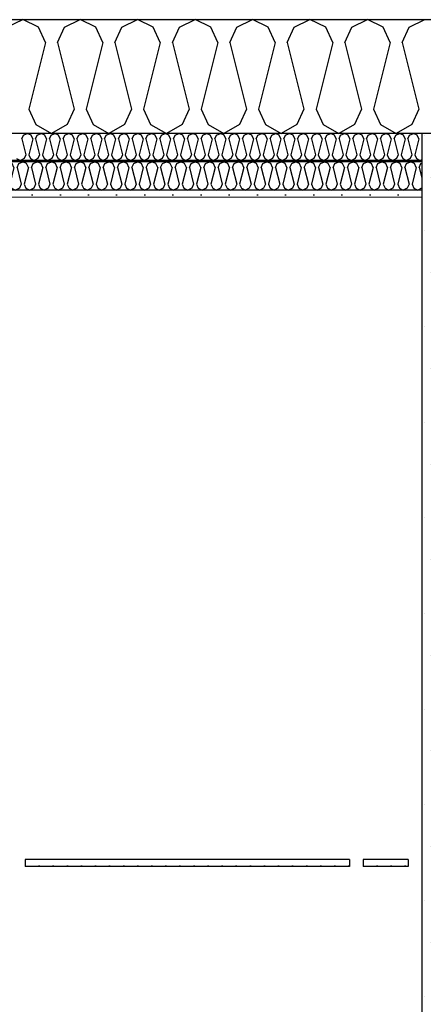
# Model space of a CAD drawing. Header units: millimetres. Extents: x -8544 to 51179, y -2070 to 13050.
# Tile 40 of 168: x 403 to 1120, y 8999 to 10746. Entities that reach past the tile are written whole.
import ezdxf

# ---------------------------------------------------------------- set-up
doc = ezdxf.new("R2010")
doc.units = ezdxf.units.MM
doc.header["$LTSCALE"] = 0.5
doc.header["$MEASUREMENT"] = 0
doc.linetypes.add('PLINE', pattern=[0])
doc.layers.add('236- Innvendig kledning og overflate(Nye konstruksjoner)', color=7, linetype='Continuous', lineweight=0)
for name, color, linetype in [('2411 Bærende innervegger betong', 7, 'Continuous'), ('2411 Bærende innervegger betong (Skravur)', 7, 'Continuous'), ('256- Faste himlinger og overflatebehandling (Skravur)(Nye konstruksjoner)', 7, 'Continuous'), ('256- Faste himlinger og overflatebehandling(Nye konstruksjoner)', 7, 'Continuous'), ('257- Systemhimlinger (Skravur)(Nye konstruksjoner)', 7, 'Continuous'), ('257- Systemhimlinger(Nye konstruksjoner)', 7, 'Continuous'), ('261- Primærkonstruksjon (tak)', 7, 'Continuous'), ('261- Primærkonstruksjon (tak) (Skravur)', 7, 'Continuous'), ('262- Taktekking (Skravur)(Nye konstruksjoner)', 7, 'Continuous')]:
    doc.layers.add(name, color=color, linetype=linetype)
pattern_1 = [(0, (0, 0), (0, 43.30127), [0, -25]), (0, (12.5, 21.65), (0, 43.30127), [0, -25])]

# ---------------------------------------------------------------- blocks, each defined once
blk = doc.blocks.new('*X3')
at = {"layer": '261- Primærkonstruksjon (tak) (Skravur)', "linetype": 'PLINE'}
for p, q in [((380.3, 10733.3), (408.2, 10746.5)), ((436, 10733.3), (408.2, 10746.5)), ((482.4, 10733.3), (510.2, 10746.5)), ((538.1, 10733.3), (510.2, 10746.5)), ((584.4, 10733.3), (612.3, 10746.5)), ((640.1, 10733.3), (612.3, 10746.5)), ((686.4, 10733.3), (714.3, 10746.5)), ((742.2, 10733.3), (714.3, 10746.5)), ((788.5, 10733.3), (816.4, 10746.5)), ((844.2, 10733.3), (816.4, 10746.5)), ((890.5, 10733.3), (918.4, 10746.5)), ((946.3, 10733.3), (918.4, 10746.5)), ((992.6, 10733.3), (1020.4, 10746.5)), ((1048.3, 10733.3), (1020.4, 10746.5)), ((1094.6, 10733.3), (1122.5, 10746.5)), ((448.5, 10705.9), (436, 10733.3)), ((469.9, 10705.9), (482.4, 10733.3)), ((550.5, 10705.9), (538.1, 10733.3)), ((572, 10705.9), (584.4, 10733.3)), ((652.6, 10705.9), (640.1, 10733.3)), ((674, 10705.9), (686.4, 10733.3)), ((754.6, 10705.9), (742.2, 10733.3)), ((776.1, 10705.9), (788.5, 10733.3)), ((856.7, 10705.9), (844.2, 10733.3)), ((878.1, 10705.9), (890.5, 10733.3)), ((958.7, 10705.9), (946.3, 10733.3)), ((980.1, 10705.9), (992.6, 10733.3)), ((1060.8, 10705.9), (1048.3, 10733.3)), ((1082.2, 10705.9), (1094.6, 10733.3)), ((448.5, 10705.9), (418.9, 10587.6)), ((469.9, 10705.9), (499.5, 10587.6)), ((550.5, 10705.9), (520.9, 10587.6)), ((572, 10705.9), (601.6, 10587.6)), ((652.6, 10705.9), (623, 10587.6)), ((674, 10705.9), (703.6, 10587.6)), ((754.6, 10705.9), (725, 10587.6)), ((776.1, 10705.9), (805.6, 10587.6)), ((856.7, 10705.9), (827.1, 10587.6)), ((878.1, 10705.9), (907.7, 10587.6)), ((958.7, 10705.9), (929.1, 10587.6)), ((980.1, 10705.9), (1009.7, 10587.6)), ((1060.8, 10705.9), (1031.2, 10587.6)), ((1082.2, 10705.9), (1111.8, 10587.6)), ((418.9, 10587.6), (431.3, 10560.3)), ((499.5, 10587.6), (487.1, 10560.3)), ((520.9, 10587.6), (533.4, 10560.3)), ((601.6, 10587.6), (589.1, 10560.3)), ((623, 10587.6), (635.4, 10560.3)), ((703.6, 10587.6), (691.2, 10560.3)), ((725, 10587.6), (737.5, 10560.3)), ((805.6, 10587.6), (793.2, 10560.3)), ((827.1, 10587.6), (839.5, 10560.3)), ((907.7, 10587.6), (895.2, 10560.3)), ((929.1, 10587.6), (941.6, 10560.3)), ((1009.7, 10587.6), (997.3, 10560.3)), ((1031.2, 10587.6), (1043.6, 10560.3)), ((1111.8, 10587.6), (1099.3, 10560.3)), ((431.3, 10560.3), (459.2, 10544.7)), ((487.1, 10560.3), (459.2, 10544.7)), ((533.4, 10560.3), (561.2, 10544.7)), ((589.1, 10560.3), (561.2, 10544.7)), ((635.4, 10560.3), (663.3, 10544.7)), ((691.2, 10560.3), (663.3, 10544.7)), ((737.5, 10560.3), (765.3, 10544.7)), ((793.2, 10560.3), (765.3, 10544.7)), ((839.5, 10560.3), (867.4, 10544.7)), ((895.2, 10560.3), (867.4, 10544.7)), ((941.6, 10560.3), (969.4, 10544.7)), ((997.3, 10560.3), (969.4, 10544.7)), ((1043.6, 10560.3), (1071.5, 10544.7)), ((1099.3, 10560.3), (1071.5, 10544.7))]:
    blk.add_line(p, q, dxfattribs=at)
blk = doc.blocks.new('*X66')
at = {"layer": '256- Faste himlinger og overflatebehandling (Skravur)(Nye konstruksjoner)', "linetype": 'PLINE'}
for p, q in [((406.7, 10535), (409.7, 10541.6)), ((409.7, 10541.6), (416.3, 10544.7)), ((423, 10541.6), (416.3, 10544.7)), ((426, 10535), (423, 10541.6)), ((431.2, 10535), (434.1, 10541.6)), ((434.1, 10541.6), (440.8, 10544.7)), ((447.5, 10541.6), (440.8, 10544.7)), ((450.5, 10535), (447.5, 10541.6)), ((455.7, 10535), (458.6, 10541.6)), ((458.6, 10541.6), (465.3, 10544.7)), ((472, 10541.6), (465.3, 10544.7)), ((475, 10535), (472, 10541.6)), ((480.1, 10535), (483.1, 10541.6)), ((483.1, 10541.6), (489.8, 10544.7)), ((496.5, 10541.6), (489.8, 10544.7)), ((499.5, 10535), (496.5, 10541.6)), ((504.6, 10535), (507.6, 10541.6)), ((507.6, 10541.6), (514.3, 10544.7)), ((521, 10541.6), (514.3, 10544.7)), ((524, 10535), (521, 10541.6)), ((529.1, 10535), (532.1, 10541.6)), ((532.1, 10541.6), (538.8, 10544.7)), ((545.5, 10541.6), (538.8, 10544.7)), ((548.5, 10535), (545.5, 10541.6)), ((553.6, 10535), (556.6, 10541.6)), ((556.6, 10541.6), (563.3, 10544.7)), ((570, 10541.6), (563.3, 10544.7)), ((573, 10535), (570, 10541.6)), ((578.1, 10535), (581.1, 10541.6)), ((581.1, 10541.6), (587.8, 10544.7)), ((594.5, 10541.6), (587.8, 10544.7)), ((597.5, 10535), (594.5, 10541.6)), ((602.6, 10535), (605.6, 10541.6)), ((605.6, 10541.6), (612.3, 10544.7)), ((619, 10541.6), (612.3, 10544.7)), ((621.9, 10535), (619, 10541.6)), ((627.1, 10535), (630.1, 10541.6)), ((630.1, 10541.6), (636.8, 10544.7)), ((643.4, 10541.6), (636.8, 10544.7)), ((646.4, 10535), (643.4, 10541.6)), ((651.6, 10535), (654.6, 10541.6)), ((654.6, 10541.6), (661.3, 10544.7)), ((667.9, 10541.6), (661.3, 10544.7)), ((670.9, 10535), (667.9, 10541.6)), ((676.1, 10535), (679.1, 10541.6)), ((679.1, 10541.6), (685.7, 10544.7)), ((692.4, 10541.6), (685.7, 10544.7)), ((695.4, 10535), (692.4, 10541.6)), ((700.6, 10535), (703.5, 10541.6)), ((703.5, 10541.6), (710.2, 10544.7)), ((716.9, 10541.6), (710.2, 10544.7)), ((719.9, 10535), (716.9, 10541.6)), ((725.1, 10535), (728, 10541.6)), ((728, 10541.6), (734.7, 10544.7)), ((741.4, 10541.6), (734.7, 10544.7)), ((744.4, 10535), (741.4, 10541.6)), ((749.5, 10535), (752.5, 10541.6)), ((752.5, 10541.6), (759.2, 10544.7)), ((765.9, 10541.6), (759.2, 10544.7)), ((768.9, 10535), (765.9, 10541.6)), ((774, 10535), (777, 10541.6)), ((777, 10541.6), (783.7, 10544.7)), ((790.4, 10541.6), (783.7, 10544.7)), ((793.4, 10535), (790.4, 10541.6)), ((798.5, 10535), (801.5, 10541.6)), ((801.5, 10541.6), (808.2, 10544.7)), ((814.9, 10541.6), (808.2, 10544.7)), ((817.9, 10535), (814.9, 10541.6)), ((823, 10535), (826, 10541.6)), ((826, 10541.6), (832.7, 10544.7)), ((839.4, 10541.6), (832.7, 10544.7)), ((842.4, 10535), (839.4, 10541.6)), ((847.5, 10535), (850.5, 10541.6)), ((850.5, 10541.6), (857.2, 10544.7)), ((863.9, 10541.6), (857.2, 10544.7)), ((866.9, 10535), (863.9, 10541.6)), ((872, 10535), (875, 10541.6)), ((875, 10541.6), (881.7, 10544.7)), ((888.4, 10541.6), (881.7, 10544.7)), ((891.3, 10535), (888.4, 10541.6)), ((896.5, 10535), (899.5, 10541.6)), ((899.5, 10541.6), (906.2, 10544.7)), ((912.8, 10541.6), (906.2, 10544.7)), ((915.8, 10535), (912.8, 10541.6)), ((921, 10535), (924, 10541.6)), ((924, 10541.6), (930.7, 10544.7)), ((937.3, 10541.6), (930.7, 10544.7)), ((940.3, 10535), (937.3, 10541.6)), ((945.5, 10535), (948.5, 10541.6)), ((948.5, 10541.6), (955.1, 10544.7)), ((961.8, 10541.6), (955.1, 10544.7)), ((964.8, 10535), (961.8, 10541.6)), ((970, 10535), (972.9, 10541.6)), ((972.9, 10541.6), (979.6, 10544.7)), ((986.3, 10541.6), (979.6, 10544.7)), ((989.3, 10535), (986.3, 10541.6)), ((994.4, 10535), (997.4, 10541.6)), ((997.4, 10541.6), (1004.1, 10544.7)), ((1010.8, 10541.6), (1004.1, 10544.7)), ((1013.8, 10535), (1010.8, 10541.6)), ((1018.9, 10535), (1021.9, 10541.6)), ((1021.9, 10541.6), (1028.6, 10544.7)), ((1035.3, 10541.6), (1028.6, 10544.7)), ((1038.3, 10535), (1035.3, 10541.6)), ((1043.4, 10535), (1046.4, 10541.6)), ((1046.4, 10541.6), (1053.1, 10544.7)), ((1059.8, 10541.6), (1053.1, 10544.7)), ((1062.8, 10535), (1059.8, 10541.6)), ((1067.9, 10535), (1070.9, 10541.6)), ((1070.9, 10541.6), (1077.6, 10544.7)), ((1084.3, 10541.6), (1077.6, 10544.7)), ((1087.3, 10535), (1084.3, 10541.6)), ((1092.4, 10535), (1095.4, 10541.6)), ((1095.4, 10541.6), (1102.1, 10544.7)), ((1108.8, 10541.6), (1102.1, 10544.7)), ((1111.8, 10535), (1108.8, 10541.6)), ((406.7, 10535), (413.8, 10506.6)), ((426, 10535), (418.9, 10506.6)), ((431.2, 10535), (438.3, 10506.6)), ((450.5, 10535), (443.4, 10506.6)), ((455.7, 10535), (462.8, 10506.6)), ((475, 10535), (467.9, 10506.6)), ((480.1, 10535), (487.2, 10506.6)), ((499.5, 10535), (492.4, 10506.6)), ((504.6, 10535), (511.7, 10506.6)), ((524, 10535), (516.9, 10506.6)), ((529.1, 10535), (536.2, 10506.6)), ((548.5, 10535), (541.4, 10506.6)), ((553.6, 10535), (560.7, 10506.6)), ((573, 10535), (565.9, 10506.6)), ((578.1, 10535), (585.2, 10506.6)), ((597.5, 10535), (590.4, 10506.6)), ((602.6, 10535), (609.7, 10506.6)), ((621.9, 10535), (614.8, 10506.6)), ((627.1, 10535), (634.2, 10506.6)), ((646.4, 10535), (639.3, 10506.6)), ((651.6, 10535), (658.7, 10506.6)), ((670.9, 10535), (663.8, 10506.6)), ((676.1, 10535), (683.2, 10506.6)), ((695.4, 10535), (688.3, 10506.6)), ((700.6, 10535), (707.7, 10506.6)), ((719.9, 10535), (712.8, 10506.6)), ((725.1, 10535), (732.2, 10506.6)), ((744.4, 10535), (737.3, 10506.6)), ((749.5, 10535), (756.6, 10506.6)), ((768.9, 10535), (761.8, 10506.6)), ((774, 10535), (781.1, 10506.6)), ((793.4, 10535), (786.3, 10506.6)), ((798.5, 10535), (805.6, 10506.6)), ((817.9, 10535), (810.8, 10506.6)), ((823, 10535), (830.1, 10506.6)), ((842.4, 10535), (835.3, 10506.6)), ((847.5, 10535), (854.6, 10506.6)), ((866.9, 10535), (859.8, 10506.6)), ((872, 10535), (879.1, 10506.6)), ((891.3, 10535), (884.2, 10506.6)), ((896.5, 10535), (903.6, 10506.6)), ((915.8, 10535), (908.7, 10506.6)), ((921, 10535), (928.1, 10506.6)), ((940.3, 10535), (933.2, 10506.6)), ((945.5, 10535), (952.6, 10506.6)), ((964.8, 10535), (957.7, 10506.6)), ((970, 10535), (977.1, 10506.6)), ((989.3, 10535), (982.2, 10506.6)), ((994.4, 10535), (1001.5, 10506.6)), ((1013.8, 10535), (1006.7, 10506.6)), ((1018.9, 10535), (1026, 10506.6)), ((1038.3, 10535), (1031.2, 10506.6)), ((1043.4, 10535), (1050.5, 10506.6)), ((1062.8, 10535), (1055.7, 10506.6)), ((1067.9, 10535), (1075, 10506.6)), ((1087.3, 10535), (1080.2, 10506.6)), ((1092.4, 10535), (1099.5, 10506.6)), ((1111.8, 10535), (1104.7, 10506.6)), ((1116.9, 10535), (1116.9, 10535.1)), ((1116.9, 10535), (1116.9, 10534.9)), ((413.8, 10506.6), (410.8, 10500)), ((418.9, 10506.6), (421.9, 10500)), ((438.3, 10506.6), (435.3, 10500)), ((443.4, 10506.6), (446.4, 10500)), ((462.8, 10506.6), (459.8, 10500)), ((467.9, 10506.6), (470.9, 10500)), ((487.2, 10506.6), (484.3, 10500)), ((492.4, 10506.6), (495.4, 10500)), ((511.7, 10506.6), (508.7, 10500)), ((516.9, 10506.6), (519.9, 10500)), ((536.2, 10506.6), (533.2, 10500)), ((541.4, 10506.6), (544.4, 10500)), ((560.7, 10506.6), (557.7, 10500)), ((565.9, 10506.6), (568.8, 10500)), ((585.2, 10506.6), (582.2, 10500)), ((590.4, 10506.6), (593.3, 10500)), ((609.7, 10506.6), (606.7, 10500)), ((614.8, 10506.6), (617.8, 10500)), ((634.2, 10506.6), (631.2, 10500)), ((639.3, 10506.6), (642.3, 10500)), ((658.7, 10506.6), (655.7, 10500)), ((663.8, 10506.6), (666.8, 10500)), ((683.2, 10506.6), (680.2, 10500)), ((688.3, 10506.6), (691.3, 10500)), ((707.7, 10506.6), (704.7, 10500)), ((712.8, 10506.6), (715.8, 10500)), ((732.2, 10506.6), (729.2, 10500)), ((737.3, 10506.6), (740.3, 10500)), ((756.6, 10506.6), (753.7, 10500)), ((761.8, 10506.6), (764.8, 10500)), ((781.1, 10506.6), (778.1, 10500)), ((786.3, 10506.6), (789.3, 10500)), ((805.6, 10506.6), (802.6, 10500)), ((810.8, 10506.6), (813.8, 10500)), ((830.1, 10506.6), (827.1, 10500)), ((835.3, 10506.6), (838.2, 10500)), ((854.6, 10506.6), (851.6, 10500)), ((859.8, 10506.6), (862.7, 10500)), ((879.1, 10506.6), (876.1, 10500)), ((884.2, 10506.6), (887.2, 10500)), ((903.6, 10506.6), (900.6, 10500)), ((908.7, 10506.6), (911.7, 10500)), ((928.1, 10506.6), (925.1, 10500)), ((933.2, 10506.6), (936.2, 10500)), ((952.6, 10506.6), (949.6, 10500)), ((957.7, 10506.6), (960.7, 10500)), ((977.1, 10506.6), (974.1, 10500)), ((982.2, 10506.6), (985.2, 10500)), ((1001.5, 10506.6), (998.6, 10500)), ((1006.7, 10506.6), (1009.7, 10500)), ((1026, 10506.6), (1023.1, 10500)), ((1031.2, 10506.6), (1034.2, 10500)), ((1050.5, 10506.6), (1047.5, 10500)), ((1055.7, 10506.6), (1058.7, 10500)), ((1075, 10506.6), (1072, 10500)), ((1080.2, 10506.6), (1083.2, 10500)), ((1099.5, 10506.6), (1096.5, 10500)), ((1104.7, 10506.6), (1107.6, 10500)), ((397.4, 10500), (404.1, 10496.3)), ((410.8, 10500), (404.1, 10496.3)), ((421.9, 10500), (428.6, 10496.3)), ((435.3, 10500), (428.6, 10496.3)), ((446.4, 10500), (453.1, 10496.3)), ((459.8, 10500), (453.1, 10496.3)), ((470.9, 10500), (477.6, 10496.3)), ((484.3, 10500), (477.6, 10496.3)), ((495.4, 10500), (502.1, 10496.3)), ((508.7, 10500), (502.1, 10496.3)), ((519.9, 10500), (526.6, 10496.3)), ((533.2, 10500), (526.6, 10496.3)), ((544.4, 10500), (551, 10496.3)), ((557.7, 10500), (551, 10496.3)), ((568.8, 10500), (575.5, 10496.3)), ((582.2, 10500), (575.5, 10496.3)), ((593.3, 10500), (600, 10496.3)), ((606.7, 10500), (600, 10496.3)), ((617.8, 10500), (624.5, 10496.3)), ((631.2, 10500), (624.5, 10496.3)), ((642.3, 10500), (649, 10496.3)), ((655.7, 10500), (649, 10496.3)), ((666.8, 10500), (673.5, 10496.3)), ((680.2, 10500), (673.5, 10496.3)), ((691.3, 10500), (698, 10496.3)), ((704.7, 10500), (698, 10496.3)), ((715.8, 10500), (722.5, 10496.3)), ((729.2, 10500), (722.5, 10496.3)), ((740.3, 10500), (747, 10496.3)), ((753.7, 10500), (747, 10496.3)), ((764.8, 10500), (771.5, 10496.3)), ((778.1, 10500), (771.5, 10496.3)), ((789.3, 10500), (796, 10496.3)), ((802.6, 10500), (796, 10496.3)), ((813.8, 10500), (820.4, 10496.3)), ((827.1, 10500), (820.4, 10496.3)), ((838.2, 10500), (844.9, 10496.3)), ((851.6, 10500), (844.9, 10496.3)), ((862.7, 10500), (869.4, 10496.3)), ((876.1, 10500), (869.4, 10496.3)), ((887.2, 10500), (893.9, 10496.3)), ((900.6, 10500), (893.9, 10496.3)), ((911.7, 10500), (918.4, 10496.3)), ((925.1, 10500), (918.4, 10496.3)), ((936.2, 10500), (942.9, 10496.3)), ((949.6, 10500), (942.9, 10496.3)), ((960.7, 10500), (967.4, 10496.3)), ((974.1, 10500), (967.4, 10496.3)), ((985.2, 10500), (991.9, 10496.3)), ((998.6, 10500), (991.9, 10496.3)), ((1009.7, 10500), (1016.4, 10496.3)), ((1023.1, 10500), (1016.4, 10496.3)), ((1034.2, 10500), (1040.9, 10496.3)), ((1047.5, 10500), (1040.9, 10496.3)), ((1058.7, 10500), (1065.3, 10496.3)), ((1072, 10500), (1065.3, 10496.3)), ((1083.2, 10500), (1089.8, 10496.3)), ((1096.5, 10500), (1089.8, 10496.3)), ((1107.6, 10500), (1114.3, 10496.3)), ((1116.9, 10497.8), (1114.3, 10496.3))]:
    blk.add_line(p, q, dxfattribs=at)
blk = doc.blocks.new('*X68')
at = {"layer": '256- Faste himlinger og overflatebehandling (Skravur)(Nye konstruksjoner)', "linetype": 'PLINE'}
for p, q in [((-500.1, 10484.2), (-500.6, 10485.1)), ((-500.1, 10484.2), (-500.6, 10482.5)), ((-494.8, 10484.2), (-491.7, 10491)), ((-494.8, 10484.2), (-487.4, 10454.6)), ((-491.7, 10491), (-484.7, 10494.3)), ((-477.7, 10491), (-484.7, 10494.3)), ((-474.6, 10484.2), (-482, 10454.6)), ((-474.6, 10484.2), (-477.7, 10491)), ((-469.3, 10484.2), (-466.2, 10491)), ((-469.3, 10484.2), (-461.9, 10454.6)), ((-466.2, 10491), (-459.2, 10494.3)), ((-452.2, 10491), (-459.2, 10494.3)), ((-449.1, 10484.2), (-456.5, 10454.6)), ((-449.1, 10484.2), (-452.2, 10491)), ((-443.8, 10484.2), (-440.7, 10491)), ((-443.8, 10484.2), (-436.4, 10454.6)), ((-440.7, 10491), (-433.7, 10494.3)), ((-426.7, 10491), (-433.7, 10494.3)), ((-423.6, 10484.2), (-431, 10454.6)), ((-423.6, 10484.2), (-426.7, 10491)), ((-418.3, 10484.2), (-415.1, 10491)), ((-418.3, 10484.2), (-410.9, 10454.6)), ((-415.1, 10491), (-408.2, 10494.3)), ((-401.2, 10491), (-408.2, 10494.3)), ((-398.1, 10484.2), (-405.5, 10454.6)), ((-398.1, 10484.2), (-401.2, 10491)), ((-392.7, 10484.2), (-389.6, 10491)), ((-392.7, 10484.2), (-385.3, 10454.6)), ((-389.6, 10491), (-382.7, 10494.3)), ((-375.7, 10491), (-382.7, 10494.3)), ((-372.6, 10484.2), (-380, 10454.6)), ((-372.6, 10484.2), (-375.7, 10491)), ((-367.2, 10484.2), (-364.1, 10491)), ((-367.2, 10484.2), (-359.8, 10454.6)), ((-364.1, 10491), (-357.2, 10494.3)), ((-350.2, 10491), (-357.2, 10494.3)), ((-347.1, 10484.2), (-354.5, 10454.6)), ((-347.1, 10484.2), (-350.2, 10491)), ((-341.7, 10484.2), (-338.6, 10491)), ((-341.7, 10484.2), (-334.3, 10454.6)), ((-338.6, 10491), (-331.6, 10494.3)), ((-324.7, 10491), (-331.6, 10494.3)), ((-321.6, 10484.2), (-329, 10454.6)), ((-321.6, 10484.2), (-324.7, 10491)), ((-316.2, 10484.2), (-313.1, 10491)), ((-316.2, 10484.2), (-308.8, 10454.6)), ((-313.1, 10491), (-306.1, 10494.3)), ((-299.2, 10491), (-306.1, 10494.3)), ((-296.1, 10484.2), (-303.5, 10454.6)), ((-296.1, 10484.2), (-299.2, 10491)), ((-290.7, 10484.2), (-287.6, 10491)), ((-290.7, 10484.2), (-283.3, 10454.6)), ((-287.6, 10491), (-280.6, 10494.3)), ((-273.7, 10491), (-280.6, 10494.3)), ((-270.5, 10484.2), (-277.9, 10454.6)), ((-270.5, 10484.2), (-273.7, 10491)), ((-265.2, 10484.2), (-262.1, 10491)), ((-265.2, 10484.2), (-257.8, 10454.6)), ((-262.1, 10491), (-255.1, 10494.3)), ((-248.1, 10491), (-255.1, 10494.3)), ((-245, 10484.2), (-252.4, 10454.6)), ((-245, 10484.2), (-248.1, 10491)), ((-239.7, 10484.2), (-236.6, 10491)), ((-239.7, 10484.2), (-232.3, 10454.6)), ((-236.6, 10491), (-229.6, 10494.3)), ((-222.6, 10491), (-229.6, 10494.3)), ((-219.5, 10484.2), (-226.9, 10454.6)), ((-219.5, 10484.2), (-222.6, 10491)), ((-214.2, 10484.2), (-211.1, 10491)), ((-214.2, 10484.2), (-206.8, 10454.6)), ((-211.1, 10491), (-204.1, 10494.3)), ((-197.1, 10491), (-204.1, 10494.3)), ((-194, 10484.2), (-201.4, 10454.6)), ((-194, 10484.2), (-197.1, 10491)), ((-188.7, 10484.2), (-185.5, 10491)), ((-188.7, 10484.2), (-181.3, 10454.6)), ((-185.5, 10491), (-178.6, 10494.3)), ((-171.6, 10491), (-178.6, 10494.3)), ((-168.5, 10484.2), (-175.9, 10454.6)), ((-168.5, 10484.2), (-171.6, 10491)), ((-163.1, 10484.2), (-160, 10491)), ((-163.1, 10484.2), (-155.7, 10454.6)), ((-160, 10491), (-153.1, 10494.3)), ((-146.1, 10491), (-153.1, 10494.3)), ((-143, 10484.2), (-150.4, 10454.6)), ((-143, 10484.2), (-146.1, 10491)), ((-137.6, 10484.2), (-134.5, 10491)), ((-137.6, 10484.2), (-130.2, 10454.6)), ((-134.5, 10491), (-127.6, 10494.3)), ((-120.6, 10491), (-127.6, 10494.3)), ((-117.5, 10484.2), (-124.9, 10454.6)), ((-117.5, 10484.2), (-120.6, 10491)), ((-112.1, 10484.2), (-109, 10491)), ((-112.1, 10484.2), (-104.7, 10454.6)), ((-109, 10491), (-102, 10494.3)), ((-95.1, 10491), (-102, 10494.3)), ((-92, 10484.2), (-99.4, 10454.6)), ((-92, 10484.2), (-95.1, 10491)), ((-86.6, 10484.2), (-83.5, 10491)), ((-86.6, 10484.2), (-79.2, 10454.6)), ((-83.5, 10491), (-76.5, 10494.3)), ((-69.6, 10491), (-76.5, 10494.3)), ((-66.5, 10484.2), (-73.9, 10454.6)), ((-66.5, 10484.2), (-69.6, 10491)), ((-61.1, 10484.2), (-58, 10491)), ((-61.1, 10484.2), (-53.7, 10454.6)), ((-58, 10491), (-51, 10494.3)), ((-44.1, 10491), (-51, 10494.3)), ((-40.9, 10484.2), (-48.3, 10454.6)), ((-40.9, 10484.2), (-44.1, 10491)), ((-35.6, 10484.2), (-32.5, 10491)), ((-35.6, 10484.2), (-28.2, 10454.6)), ((-32.5, 10491), (-25.5, 10494.3)), ((-18.5, 10491), (-25.5, 10494.3)), ((-15.4, 10484.2), (-22.8, 10454.6)), ((-15.4, 10484.2), (-18.5, 10491)), ((-10.1, 10484.2), (-7, 10491)), ((-10.1, 10484.2), (-2.7, 10454.6)), ((-7, 10491), (0, 10494.3)), ((7, 10491), (0, 10494.3)), ((10.1, 10484.2), (2.7, 10454.6)), ((10.1, 10484.2), (7, 10491)), ((15.4, 10484.2), (18.5, 10491)), ((15.4, 10484.2), (22.8, 10454.6)), ((18.5, 10491), (25.5, 10494.3)), ((32.5, 10491), (25.5, 10494.3)), ((35.6, 10484.2), (28.2, 10454.6)), ((35.6, 10484.2), (32.5, 10491)), ((40.9, 10484.2), (44.1, 10491)), ((40.9, 10484.2), (48.3, 10454.6)), ((44.1, 10491), (51, 10494.3)), ((58, 10491), (51, 10494.3)), ((61.1, 10484.2), (53.7, 10454.6)), ((61.1, 10484.2), (58, 10491)), ((66.5, 10484.2), (69.6, 10491)), ((66.5, 10484.2), (73.9, 10454.6)), ((69.6, 10491), (76.5, 10494.3)), ((83.5, 10491), (76.5, 10494.3)), ((86.6, 10484.2), (79.2, 10454.6)), ((86.6, 10484.2), (83.5, 10491)), ((92, 10484.2), (95.1, 10491)), ((92, 10484.2), (99.4, 10454.6)), ((95.1, 10491), (102, 10494.3)), ((109, 10491), (102, 10494.3)), ((112.1, 10484.2), (104.7, 10454.6)), ((112.1, 10484.2), (109, 10491)), ((117.5, 10484.2), (120.6, 10491)), ((117.5, 10484.2), (124.9, 10454.6)), ((120.6, 10491), (127.6, 10494.3)), ((134.5, 10491), (127.6, 10494.3)), ((137.6, 10484.2), (130.2, 10454.6)), ((137.6, 10484.2), (134.5, 10491)), ((143, 10484.2), (146.1, 10491)), ((143, 10484.2), (150.4, 10454.6)), ((146.1, 10491), (153.1, 10494.3)), ((160, 10491), (153.1, 10494.3)), ((163.1, 10484.2), (155.7, 10454.6)), ((163.1, 10484.2), (160, 10491)), ((168.5, 10484.2), (171.6, 10491)), ((168.5, 10484.2), (175.9, 10454.6)), ((171.6, 10491), (178.6, 10494.3)), ((185.5, 10491), (178.6, 10494.3)), ((188.7, 10484.2), (181.3, 10454.6)), ((188.7, 10484.2), (185.5, 10491)), ((194, 10484.2), (197.1, 10491)), ((194, 10484.2), (201.4, 10454.6)), ((197.1, 10491), (204.1, 10494.3)), ((211.1, 10491), (204.1, 10494.3)), ((214.2, 10484.2), (206.8, 10454.6)), ((214.2, 10484.2), (211.1, 10491)), ((219.5, 10484.2), (222.6, 10491)), ((219.5, 10484.2), (226.9, 10454.6)), ((222.6, 10491), (229.6, 10494.3)), ((236.6, 10491), (229.6, 10494.3)), ((239.7, 10484.2), (232.3, 10454.6)), ((239.7, 10484.2), (236.6, 10491)), ((245, 10484.2), (248.1, 10491)), ((245, 10484.2), (252.4, 10454.6)), ((248.1, 10491), (255.1, 10494.3)), ((262.1, 10491), (255.1, 10494.3)), ((265.2, 10484.2), (257.8, 10454.6)), ((265.2, 10484.2), (262.1, 10491)), ((270.5, 10484.2), (273.7, 10491)), ((270.5, 10484.2), (277.9, 10454.6)), ((273.7, 10491), (280.6, 10494.3)), ((287.6, 10491), (280.6, 10494.3)), ((290.7, 10484.2), (283.3, 10454.6)), ((290.7, 10484.2), (287.6, 10491)), ((296.1, 10484.2), (299.2, 10491)), ((296.1, 10484.2), (303.5, 10454.6)), ((299.2, 10491), (306.1, 10494.3)), ((313.1, 10491), (306.1, 10494.3)), ((316.2, 10484.2), (308.8, 10454.6)), ((316.2, 10484.2), (313.1, 10491)), ((321.6, 10484.2), (324.7, 10491)), ((321.6, 10484.2), (329, 10454.6)), ((324.7, 10491), (331.6, 10494.3)), ((338.6, 10491), (331.6, 10494.3)), ((341.7, 10484.2), (334.3, 10454.6)), ((341.7, 10484.2), (338.6, 10491)), ((347.1, 10484.2), (350.2, 10491)), ((347.1, 10484.2), (354.5, 10454.6)), ((350.2, 10491), (357.2, 10494.3)), ((364.1, 10491), (357.2, 10494.3)), ((367.2, 10484.2), (359.8, 10454.6)), ((367.2, 10484.2), (364.1, 10491)), ((372.6, 10484.2), (375.7, 10491)), ((372.6, 10484.2), (380, 10454.6)), ((375.7, 10491), (382.7, 10494.3)), ((389.6, 10491), (382.7, 10494.3)), ((392.7, 10484.2), (385.3, 10454.6)), ((392.7, 10484.2), (389.6, 10491)), ((398.1, 10484.2), (401.2, 10491)), ((398.1, 10484.2), (405.5, 10454.6)), ((401.2, 10491), (408.2, 10494.3)), ((415.1, 10491), (408.2, 10494.3)), ((418.3, 10484.2), (410.9, 10454.6)), ((418.3, 10484.2), (415.1, 10491)), ((423.6, 10484.2), (426.7, 10491)), ((423.6, 10484.2), (431, 10454.6)), ((426.7, 10491), (433.7, 10494.3)), ((440.7, 10491), (433.7, 10494.3)), ((443.8, 10484.2), (436.4, 10454.6)), ((443.8, 10484.2), (440.7, 10491)), ((449.1, 10484.2), (452.2, 10491)), ((449.1, 10484.2), (456.5, 10454.6)), ((452.2, 10491), (459.2, 10494.3)), ((466.2, 10491), (459.2, 10494.3)), ((469.3, 10484.2), (461.9, 10454.6)), ((469.3, 10484.2), (466.2, 10491)), ((474.6, 10484.2), (477.7, 10491)), ((474.6, 10484.2), (482, 10454.6)), ((477.7, 10491), (484.7, 10494.3)), ((491.7, 10491), (484.7, 10494.3)), ((494.8, 10484.2), (487.4, 10454.6)), ((494.8, 10484.2), (491.7, 10491)), ((500.1, 10484.2), (503.3, 10491)), ((500.1, 10484.2), (507.5, 10454.6)), ((503.3, 10491), (510.2, 10494.3)), ((517.2, 10491), (510.2, 10494.3)), ((520.3, 10484.2), (512.9, 10454.6)), ((520.3, 10484.2), (517.2, 10491)), ((525.7, 10484.2), (528.8, 10491)), ((525.7, 10484.2), (533.1, 10454.6)), ((528.8, 10491), (535.7, 10494.3)), ((542.7, 10491), (535.7, 10494.3)), ((545.8, 10484.2), (538.4, 10454.6)), ((545.8, 10484.2), (542.7, 10491)), ((551.2, 10484.2), (554.3, 10491)), ((551.2, 10484.2), (558.6, 10454.6)), ((554.3, 10491), (561.2, 10494.3)), ((568.2, 10491), (561.2, 10494.3)), ((571.3, 10484.2), (563.9, 10454.6)), ((571.3, 10484.2), (568.2, 10491)), ((576.7, 10484.2), (579.8, 10491)), ((576.7, 10484.2), (584.1, 10454.6)), ((579.8, 10491), (586.8, 10494.3)), ((593.7, 10491), (586.8, 10494.3)), ((596.8, 10484.2), (589.4, 10454.6)), ((596.8, 10484.2), (593.7, 10491)), ((602.2, 10484.2), (605.3, 10491)), ((602.2, 10484.2), (609.6, 10454.6)), ((605.3, 10491), (612.3, 10494.3)), ((619.2, 10491), (612.3, 10494.3)), ((622.3, 10484.2), (614.9, 10454.6)), ((622.3, 10484.2), (619.2, 10491)), ((627.7, 10484.2), (630.8, 10491)), ((627.7, 10484.2), (635.1, 10454.6)), ((630.8, 10491), (637.8, 10494.3)), ((644.7, 10491), (637.8, 10494.3)), ((647.9, 10484.2), (640.5, 10454.6)), ((647.9, 10484.2), (644.7, 10491)), ((653.2, 10484.2), (656.3, 10491)), ((653.2, 10484.2), (660.6, 10454.6)), ((656.3, 10491), (663.3, 10494.3)), ((670.3, 10491), (663.3, 10494.3)), ((673.4, 10484.2), (666, 10454.6)), ((673.4, 10484.2), (670.3, 10491)), ((678.7, 10484.2), (681.8, 10491)), ((678.7, 10484.2), (686.1, 10454.6)), ((681.8, 10491), (688.8, 10494.3)), ((695.8, 10491), (688.8, 10494.3)), ((698.9, 10484.2), (691.5, 10454.6)), ((698.9, 10484.2), (695.8, 10491)), ((704.2, 10484.2), (707.3, 10491)), ((704.2, 10484.2), (711.6, 10454.6)), ((707.3, 10491), (714.3, 10494.3)), ((721.3, 10491), (714.3, 10494.3)), ((724.4, 10484.2), (717, 10454.6)), ((724.4, 10484.2), (721.3, 10491)), ((729.8, 10484.2), (732.9, 10491)), ((729.8, 10484.2), (737.1, 10454.6)), ((732.9, 10491), (739.8, 10494.3)), ((746.8, 10491), (739.8, 10494.3)), ((749.9, 10484.2), (742.5, 10454.6)), ((749.9, 10484.2), (746.8, 10491)), ((755.3, 10484.2), (758.4, 10491)), ((755.3, 10484.2), (762.7, 10454.6)), ((758.4, 10491), (765.3, 10494.3)), ((772.3, 10491), (765.3, 10494.3)), ((775.4, 10484.2), (768, 10454.6)), ((775.4, 10484.2), (772.3, 10491)), ((780.8, 10484.2), (783.9, 10491)), ((780.8, 10484.2), (788.2, 10454.6)), ((783.9, 10491), (790.8, 10494.3)), ((797.8, 10491), (790.8, 10494.3)), ((800.9, 10484.2), (793.5, 10454.6)), ((800.9, 10484.2), (797.8, 10491)), ((806.3, 10484.2), (809.4, 10491)), ((806.3, 10484.2), (813.7, 10454.6)), ((809.4, 10491), (816.4, 10494.3)), ((823.3, 10491), (816.4, 10494.3)), ((826.4, 10484.2), (819, 10454.6)), ((826.4, 10484.2), (823.3, 10491)), ((831.8, 10484.2), (834.9, 10491)), ((831.8, 10484.2), (839.2, 10454.6)), ((834.9, 10491), (841.9, 10494.3)), ((848.8, 10491), (841.9, 10494.3)), ((851.9, 10484.2), (844.6, 10454.6)), ((851.9, 10484.2), (848.8, 10491)), ((857.3, 10484.2), (860.4, 10491)), ((857.3, 10484.2), (864.7, 10454.6)), ((860.4, 10491), (867.4, 10494.3)), ((874.3, 10491), (867.4, 10494.3)), ((877.5, 10484.2), (870.1, 10454.6)), ((877.5, 10484.2), (874.3, 10491)), ((882.8, 10484.2), (885.9, 10491)), ((882.8, 10484.2), (890.2, 10454.6)), ((885.9, 10491), (892.9, 10494.3)), ((899.9, 10491), (892.9, 10494.3)), ((903, 10484.2), (895.6, 10454.6)), ((903, 10484.2), (899.9, 10491)), ((908.3, 10484.2), (911.4, 10491)), ((908.3, 10484.2), (915.7, 10454.6)), ((911.4, 10491), (918.4, 10494.3)), ((925.4, 10491), (918.4, 10494.3)), ((928.5, 10484.2), (921.1, 10454.6)), ((928.5, 10484.2), (925.4, 10491)), ((933.8, 10484.2), (936.9, 10491)), ((933.8, 10484.2), (941.2, 10454.6)), ((936.9, 10491), (943.9, 10494.3)), ((950.9, 10491), (943.9, 10494.3)), ((954, 10484.2), (946.6, 10454.6)), ((954, 10484.2), (950.9, 10491)), ((959.4, 10484.2), (962.5, 10491)), ((959.4, 10484.2), (966.7, 10454.6)), ((962.5, 10491), (969.4, 10494.3)), ((976.4, 10491), (969.4, 10494.3)), ((979.5, 10484.2), (972.1, 10454.6)), ((979.5, 10484.2), (976.4, 10491)), ((984.9, 10484.2), (988, 10491)), ((984.9, 10484.2), (992.3, 10454.6)), ((988, 10491), (994.9, 10494.3)), ((1001.9, 10491), (994.9, 10494.3)), ((1005, 10484.2), (997.6, 10454.6)), ((1005, 10484.2), (1001.9, 10491)), ((1010.4, 10484.2), (1013.5, 10491)), ((1010.4, 10484.2), (1017.8, 10454.6)), ((1013.5, 10491), (1020.4, 10494.3)), ((1027.4, 10491), (1020.4, 10494.3)), ((1030.5, 10484.2), (1023.1, 10454.6)), ((1030.5, 10484.2), (1027.4, 10491)), ((1035.9, 10484.2), (1039, 10491)), ((1035.9, 10484.2), (1043.3, 10454.6)), ((1039, 10491), (1046, 10494.3)), ((1052.9, 10491), (1046, 10494.3)), ((1056, 10484.2), (1048.6, 10454.6)), ((1056, 10484.2), (1052.9, 10491)), ((1061.4, 10484.2), (1064.5, 10491)), ((1061.4, 10484.2), (1068.8, 10454.6)), ((1064.5, 10491), (1071.5, 10494.3)), ((1078.4, 10491), (1071.5, 10494.3)), ((1081.5, 10484.2), (1074.2, 10454.6)), ((1081.5, 10484.2), (1078.4, 10491)), ((1086.9, 10484.2), (1090, 10491)), ((1086.9, 10484.2), (1094.3, 10454.6)), ((1090, 10491), (1097, 10494.3)), ((1104, 10491), (1097, 10494.3)), ((1107.1, 10484.2), (1099.7, 10454.6)), ((1107.1, 10484.2), (1104, 10491)), ((1112.4, 10484.2), (1115.5, 10491)), ((1112.4, 10484.2), (1116.9, 10466.1)), ((1115.5, 10491), (1116.9, 10491.7)), ((-487.4, 10454.6), (-490.5, 10447.7)), ((-482, 10454.6), (-478.9, 10447.7)), ((-461.9, 10454.6), (-465, 10447.7)), ((-456.5, 10454.6), (-453.4, 10447.7)), ((-436.4, 10454.6), (-439.5, 10447.7)), ((-431, 10454.6), (-427.9, 10447.7)), ((-410.9, 10454.6), (-414, 10447.7)), ((-405.5, 10454.6), (-402.4, 10447.7)), ((-385.3, 10454.6), (-388.5, 10447.7)), ((-380, 10454.6), (-376.9, 10447.7)), ((-359.8, 10454.6), (-362.9, 10447.7)), ((-354.5, 10454.6), (-351.4, 10447.7)), ((-334.3, 10454.6), (-337.4, 10447.7)), ((-329, 10454.6), (-325.9, 10447.7)), ((-308.8, 10454.6), (-311.9, 10447.7)), ((-303.5, 10454.6), (-300.3, 10447.7)), ((-283.3, 10454.6), (-286.4, 10447.7)), ((-277.9, 10454.6), (-274.8, 10447.7)), ((-257.8, 10454.6), (-260.9, 10447.7)), ((-252.4, 10454.6), (-249.3, 10447.7)), ((-232.3, 10454.6), (-235.4, 10447.7)), ((-226.9, 10454.6), (-223.8, 10447.7)), ((-206.8, 10454.6), (-209.9, 10447.7)), ((-201.4, 10454.6), (-198.3, 10447.7)), ((-181.3, 10454.6), (-184.4, 10447.7)), ((-175.9, 10454.6), (-172.8, 10447.7)), ((-155.7, 10454.6), (-158.9, 10447.7)), ((-150.4, 10454.6), (-147.3, 10447.7)), ((-130.2, 10454.6), (-133.3, 10447.7)), ((-124.9, 10454.6), (-121.8, 10447.7)), ((-104.7, 10454.6), (-107.8, 10447.7)), ((-99.4, 10454.6), (-96.3, 10447.7)), ((-79.2, 10454.6), (-82.3, 10447.7)), ((-73.9, 10454.6), (-70.7, 10447.7)), ((-53.7, 10454.6), (-56.8, 10447.7)), ((-48.3, 10454.6), (-45.2, 10447.7)), ((-28.2, 10454.6), (-31.3, 10447.7)), ((-22.8, 10454.6), (-19.7, 10447.7)), ((-2.7, 10454.6), (-5.8, 10447.7)), ((2.7, 10454.6), (5.8, 10447.7)), ((22.8, 10454.6), (19.7, 10447.7)), ((28.2, 10454.6), (31.3, 10447.7)), ((48.3, 10454.6), (45.2, 10447.7)), ((53.7, 10454.6), (56.8, 10447.7)), ((73.9, 10454.6), (70.7, 10447.7)), ((79.2, 10454.6), (82.3, 10447.7)), ((99.4, 10454.6), (96.3, 10447.7)), ((104.7, 10454.6), (107.8, 10447.7)), ((124.9, 10454.6), (121.8, 10447.7)), ((130.2, 10454.6), (133.3, 10447.7)), ((150.4, 10454.6), (147.3, 10447.7)), ((155.7, 10454.6), (158.9, 10447.7)), ((175.9, 10454.6), (172.8, 10447.7)), ((181.3, 10454.6), (184.4, 10447.7)), ((201.4, 10454.6), (198.3, 10447.7)), ((206.8, 10454.6), (209.9, 10447.7)), ((226.9, 10454.6), (223.8, 10447.7)), ((232.3, 10454.6), (235.4, 10447.7)), ((252.4, 10454.6), (249.3, 10447.7)), ((257.8, 10454.6), (260.9, 10447.7)), ((277.9, 10454.6), (274.8, 10447.7)), ((283.3, 10454.6), (286.4, 10447.7)), ((303.5, 10454.6), (300.3, 10447.7)), ((308.8, 10454.6), (311.9, 10447.7)), ((329, 10454.6), (325.9, 10447.7)), ((334.3, 10454.6), (337.4, 10447.7)), ((354.5, 10454.6), (351.4, 10447.7)), ((359.8, 10454.6), (362.9, 10447.7)), ((380, 10454.6), (376.9, 10447.7)), ((385.3, 10454.6), (388.5, 10447.7)), ((405.5, 10454.6), (402.4, 10447.7)), ((410.9, 10454.6), (414, 10447.7)), ((431, 10454.6), (427.9, 10447.7)), ((436.4, 10454.6), (439.5, 10447.7)), ((456.5, 10454.6), (453.4, 10447.7)), ((461.9, 10454.6), (465, 10447.7)), ((482, 10454.6), (478.9, 10447.7)), ((487.4, 10454.6), (490.5, 10447.7)), ((507.5, 10454.6), (504.4, 10447.7)), ((512.9, 10454.6), (516, 10447.7)), ((533.1, 10454.6), (529.9, 10447.7)), ((538.4, 10454.6), (541.5, 10447.7)), ((558.6, 10454.6), (555.5, 10447.7)), ((563.9, 10454.6), (567, 10447.7)), ((584.1, 10454.6), (581, 10447.7)), ((589.4, 10454.6), (592.5, 10447.7)), ((609.6, 10454.6), (606.5, 10447.7)), ((614.9, 10454.6), (618.1, 10447.7)), ((635.1, 10454.6), (632, 10447.7)), ((640.5, 10454.6), (643.6, 10447.7)), ((660.6, 10454.6), (657.5, 10447.7)), ((666, 10454.6), (669.1, 10447.7)), ((686.1, 10454.6), (683, 10447.7)), ((691.5, 10454.6), (694.6, 10447.7)), ((711.6, 10454.6), (708.5, 10447.7)), ((717, 10454.6), (720.1, 10447.7)), ((737.1, 10454.6), (734, 10447.7)), ((742.5, 10454.6), (745.6, 10447.7)), ((762.7, 10454.6), (759.5, 10447.7)), ((768, 10454.6), (771.1, 10447.7)), ((788.2, 10454.6), (785.1, 10447.7)), ((793.5, 10454.6), (796.6, 10447.7)), ((813.7, 10454.6), (810.6, 10447.7)), ((819, 10454.6), (822.1, 10447.7)), ((839.2, 10454.6), (836.1, 10447.7)), ((844.6, 10454.6), (847.7, 10447.7)), ((864.7, 10454.6), (861.6, 10447.7)), ((870.1, 10454.6), (873.2, 10447.7)), ((890.2, 10454.6), (887.1, 10447.7)), ((895.6, 10454.6), (898.7, 10447.7)), ((915.7, 10454.6), (912.6, 10447.7)), ((921.1, 10454.6), (924.2, 10447.7)), ((941.2, 10454.6), (938.1, 10447.7)), ((946.6, 10454.6), (949.7, 10447.7)), ((966.7, 10454.6), (963.6, 10447.7)), ((972.1, 10454.6), (975.2, 10447.7)), ((992.3, 10454.6), (989.1, 10447.7)), ((997.6, 10454.6), (1000.7, 10447.7)), ((1017.8, 10454.6), (1014.7, 10447.7)), ((1023.1, 10454.6), (1026.2, 10447.7)), ((1043.3, 10454.6), (1040.2, 10447.7)), ((1048.6, 10454.6), (1051.7, 10447.7)), ((1068.8, 10454.6), (1065.7, 10447.7)), ((1074.2, 10454.6), (1077.3, 10447.7)), ((1094.3, 10454.6), (1091.2, 10447.7)), ((1099.7, 10454.6), (1102.8, 10447.7)), ((1116.9, 10448.2), (1116.7, 10447.7)), ((-500.6, 10445.6), (-497.5, 10443.9)), ((-490.5, 10447.7), (-497.5, 10443.9)), ((-478.9, 10447.7), (-472, 10443.9)), ((-465, 10447.7), (-472, 10443.9)), ((-453.4, 10447.7), (-446.4, 10443.9)), ((-439.5, 10447.7), (-446.4, 10443.9)), ((-427.9, 10447.7), (-420.9, 10443.9)), ((-414, 10447.7), (-420.9, 10443.9)), ((-402.4, 10447.7), (-395.4, 10443.9)), ((-388.5, 10447.7), (-395.4, 10443.9)), ((-376.9, 10447.7), (-369.9, 10443.9)), ((-362.9, 10447.7), (-369.9, 10443.9)), ((-351.4, 10447.7), (-344.4, 10443.9)), ((-337.4, 10447.7), (-344.4, 10443.9)), ((-325.9, 10447.7), (-318.9, 10443.9)), ((-311.9, 10447.7), (-318.9, 10443.9)), ((-300.3, 10447.7), (-293.4, 10443.9)), ((-286.4, 10447.7), (-293.4, 10443.9)), ((-274.8, 10447.7), (-267.9, 10443.9)), ((-260.9, 10447.7), (-267.9, 10443.9)), ((-249.3, 10447.7), (-242.4, 10443.9)), ((-235.4, 10447.7), (-242.4, 10443.9)), ((-223.8, 10447.7), (-216.8, 10443.9)), ((-209.9, 10447.7), (-216.8, 10443.9)), ((-198.3, 10447.7), (-191.3, 10443.9)), ((-184.4, 10447.7), (-191.3, 10443.9)), ((-172.8, 10447.7), (-165.8, 10443.9)), ((-158.9, 10447.7), (-165.8, 10443.9)), ((-147.3, 10447.7), (-140.3, 10443.9)), ((-133.3, 10447.7), (-140.3, 10443.9)), ((-121.8, 10447.7), (-114.8, 10443.9)), ((-107.8, 10447.7), (-114.8, 10443.9)), ((-96.3, 10447.7), (-89.3, 10443.9)), ((-82.3, 10447.7), (-89.3, 10443.9)), ((-70.7, 10447.7), (-63.8, 10443.9)), ((-56.8, 10447.7), (-63.8, 10443.9)), ((-45.2, 10447.7), (-38.3, 10443.9)), ((-31.3, 10447.7), (-38.3, 10443.9)), ((-19.7, 10447.7), (-12.8, 10443.9)), ((-5.8, 10447.7), (-12.8, 10443.9)), ((5.8, 10447.7), (12.8, 10443.9)), ((19.7, 10447.7), (12.8, 10443.9)), ((31.3, 10447.7), (38.3, 10443.9)), ((45.2, 10447.7), (38.3, 10443.9)), ((56.8, 10447.7), (63.8, 10443.9)), ((70.7, 10447.7), (63.8, 10443.9)), ((82.3, 10447.7), (89.3, 10443.9)), ((96.3, 10447.7), (89.3, 10443.9)), ((107.8, 10447.7), (114.8, 10443.9)), ((121.8, 10447.7), (114.8, 10443.9)), ((133.3, 10447.7), (140.3, 10443.9)), ((147.3, 10447.7), (140.3, 10443.9)), ((158.9, 10447.7), (165.8, 10443.9)), ((172.8, 10447.7), (165.8, 10443.9)), ((184.4, 10447.7), (191.3, 10443.9)), ((198.3, 10447.7), (191.3, 10443.9)), ((209.9, 10447.7), (216.8, 10443.9)), ((223.8, 10447.7), (216.8, 10443.9)), ((235.4, 10447.7), (242.4, 10443.9)), ((249.3, 10447.7), (242.4, 10443.9)), ((260.9, 10447.7), (267.9, 10443.9)), ((274.8, 10447.7), (267.9, 10443.9)), ((286.4, 10447.7), (293.4, 10443.9)), ((300.3, 10447.7), (293.4, 10443.9)), ((311.9, 10447.7), (318.9, 10443.9)), ((325.9, 10447.7), (318.9, 10443.9)), ((337.4, 10447.7), (344.4, 10443.9)), ((351.4, 10447.7), (344.4, 10443.9)), ((362.9, 10447.7), (369.9, 10443.9)), ((376.9, 10447.7), (369.9, 10443.9)), ((388.5, 10447.7), (395.4, 10443.9)), ((402.4, 10447.7), (395.4, 10443.9)), ((414, 10447.7), (420.9, 10443.9)), ((427.9, 10447.7), (420.9, 10443.9)), ((439.5, 10447.7), (446.4, 10443.9)), ((453.4, 10447.7), (446.4, 10443.9)), ((465, 10447.7), (472, 10443.9)), ((478.9, 10447.7), (472, 10443.9)), ((490.5, 10447.7), (497.5, 10443.9)), ((504.4, 10447.7), (497.5, 10443.9)), ((516, 10447.7), (523, 10443.9)), ((529.9, 10447.7), (523, 10443.9)), ((541.5, 10447.7), (548.5, 10443.9)), ((555.5, 10447.7), (548.5, 10443.9)), ((567, 10447.7), (574, 10443.9)), ((581, 10447.7), (574, 10443.9)), ((592.5, 10447.7), (599.5, 10443.9)), ((606.5, 10447.7), (599.5, 10443.9)), ((618.1, 10447.7), (625, 10443.9)), ((632, 10447.7), (625, 10443.9)), ((643.6, 10447.7), (650.5, 10443.9)), ((657.5, 10447.7), (650.5, 10443.9)), ((669.1, 10447.7), (676, 10443.9)), ((683, 10447.7), (676, 10443.9)), ((694.6, 10447.7), (701.6, 10443.9)), ((708.5, 10447.7), (701.6, 10443.9)), ((720.1, 10447.7), (727.1, 10443.9)), ((734, 10447.7), (727.1, 10443.9)), ((745.6, 10447.7), (752.6, 10443.9)), ((759.5, 10447.7), (752.6, 10443.9)), ((771.1, 10447.7), (778.1, 10443.9)), ((785.1, 10447.7), (778.1, 10443.9)), ((796.6, 10447.7), (803.6, 10443.9)), ((810.6, 10447.7), (803.6, 10443.9)), ((822.1, 10447.7), (829.1, 10443.9)), ((836.1, 10447.7), (829.1, 10443.9)), ((847.7, 10447.7), (854.6, 10443.9)), ((861.6, 10447.7), (854.6, 10443.9)), ((873.2, 10447.7), (880.1, 10443.9)), ((887.1, 10447.7), (880.1, 10443.9)), ((898.7, 10447.7), (905.6, 10443.9)), ((912.6, 10447.7), (905.6, 10443.9)), ((924.2, 10447.7), (931.2, 10443.9)), ((938.1, 10447.7), (931.2, 10443.9)), ((949.7, 10447.7), (956.7, 10443.9)), ((963.6, 10447.7), (956.7, 10443.9)), ((975.2, 10447.7), (982.2, 10443.9)), ((989.1, 10447.7), (982.2, 10443.9)), ((1000.7, 10447.7), (1007.7, 10443.9)), ((1014.7, 10447.7), (1007.7, 10443.9)), ((1026.2, 10447.7), (1033.2, 10443.9)), ((1040.2, 10447.7), (1033.2, 10443.9)), ((1051.7, 10447.7), (1058.7, 10443.9)), ((1065.7, 10447.7), (1058.7, 10443.9)), ((1077.3, 10447.7), (1084.2, 10443.9)), ((1091.2, 10447.7), (1084.2, 10443.9)), ((1102.8, 10447.7), (1109.7, 10443.9)), ((1116.7, 10447.7), (1109.7, 10443.9))]:
    blk.add_line(p, q, dxfattribs=at)

msp = doc.modelspace()

# ---------------------------------------------------------------- hatches: boundary and pattern name
at = {"layer": '2411 Bærende innervegger betong (Skravur)', "linetype": 'Continuous'}
h = msp.add_hatch(dxfattribs=at)
h.set_pattern_fill('Betong_strukturell', color=256, style=0, pattern_type=2)
h.set_pattern_definition([(0, (0, 0), (0, 311.769), [30, -150]), (0, (90, 155.9), (0, 311.769), [30, -150]), (60, (0, 0), (-270, 155.885), [30, -150]), (60, (180, 0), (-270, 155.885), [30, -150]), (120, (30, 0), (270, 155.885), [30, -150]), (120, (210, 0), (270, 155.885), [30, -150]), (0, (0, 30), (0, 60), [0, -60, 0, -90]), (45, (30, 30), (-42.4264, 42.4264), [0, -45, 0, -75])])
h.paths.add_polyline_path([(1116.9, 6850), (1316.9, 6850), (1316.9, 10431.3), (1311.9, 10431.3), (1311.9, 10494.3), (1316.9, 10494.3), (1316.9, 10544.7), (1116.9, 10544.7)])
at = {"layer": '256- Faste himlinger og overflatebehandling (Skravur)(Nye konstruksjoner)', "linetype": 'Continuous'}
msp.add_hatch(color=256, dxfattribs=at).paths.add_polyline_path([(1116.9, 10496.3), (-500.6, 10496.3), (-500.6, 10494.3), (1116.9, 10494.3)])
h = msp.add_hatch(dxfattribs=at)
h.set_pattern_fill('Gips', color=256, style=0, pattern_type=2)
h.set_pattern_definition([(0, (0, 0), (0, 86.60254), [0, -50]), (0, (25, 43.3), (0, 86.60254), [0, -50])])
h.paths.add_polyline_path([(-500.6, 10431.3), (1116.9, 10431.3), (1116.9, 10443.9), (-500.6, 10443.9)])
at = {"layer": '257- Systemhimlinger (Skravur)(Nye konstruksjoner)', "linetype": 'Continuous'}
h = msp.add_hatch(dxfattribs=at)
h.set_pattern_fill('Prikker_tett', color=256, style=0, pattern_type=2)
h.set_pattern_definition(pattern_1)
h.paths.add_polyline_path([(412.7, 9244), (988.7, 9244), (988.7, 9256), (412.7, 9256)])
h = msp.add_hatch(dxfattribs=at)
h.set_pattern_fill('Prikker_tett', color=256, style=0, pattern_type=2)
h.set_pattern_definition(pattern_1)
h.paths.add_polyline_path([(1012.7, 9244), (1092.9, 9244), (1092.9, 9256), (1012.7, 9256)])
at = {"layer": '262- Taktekking (Skravur)(Nye konstruksjoner)', "linetype": 'Continuous'}
h = msp.add_hatch(dxfattribs=at)
h.set_pattern_fill('Prikker_tett', color=256, style=0, pattern_type=2)
h.set_pattern_definition(pattern_1)
h.paths.add_polyline_path([(-2583.1, 10746.4), (12216.9, 10746.4), (12216.9, 10748.5), (-2583.1, 10748.5)])

# ---------------------------------------------------------------- linework, layer by layer
at = {"layer": '236- Innvendig kledning og overflate(Nye konstruksjoner)', "linetype": 'PLINE'}
msp.add_line((1116.9, 10431.3), (-2288.1, 10431.3), dxfattribs=at)
at = {"layer": '2411 Bærende innervegger betong', "linetype": 'PLINE'}
msp.add_line((1116.9, 10431.3), (1116.9, 6850), dxfattribs=at)
at = {"layer": '2411 Bærende innervegger betong', "linetype": 'PLINE', "flags": 128}
msp.add_lwpolyline([(1116.9, 10544.7), (1116.9, 10496.3), (1116.9, 10494.3), (1116.9, 10443.9), (1116.9, 10431.3)], dxfattribs=at)
at = {"layer": '256- Faste himlinger og overflatebehandling(Nye konstruksjoner)', "linetype": 'PLINE'}
for p, q in [((1116.9, 10496.3), (-2288.1, 10496.3)), ((1116.9, 10494.3), (-2288.1, 10494.3)), ((1116.9, 10443.9), (-2288.1, 10443.9))]:
    msp.add_line(p, q, dxfattribs=at)
at = {"layer": '257- Systemhimlinger(Nye konstruksjoner)', "linetype": 'PLINE'}
for p, q in [((412.7, 9256), (412.7, 9244)), ((988.7, 9256), (412.7, 9256)), ((988.7, 9244), (412.7, 9244)), ((988.7, 9256), (988.7, 9244)), ((1012.7, 9256), (1012.7, 9244)), ((1092.9, 9256), (1012.7, 9256)), ((1092.9, 9244), (1012.7, 9244)), ((1092.9, 9256), (1092.9, 9244))]:
    msp.add_line(p, q, dxfattribs=at)
at = {"layer": '261- Primærkonstruksjon (tak)', "linetype": 'PLINE'}
msp.add_line((12166.9, 10746.4), (-2533.1, 10746.4), dxfattribs=at)
at = {"layer": '261- Primærkonstruksjon (tak)', "linetype": 'PLINE', "flags": 128}
msp.add_lwpolyline([(4721.9, 10544.7), (3686.9, 10544.7), (3486.9, 10544.7), (1316.9, 10544.7), (1311.9, 10544.7), (1116.9, 10544.7), (-2288.1, 10544.7)], dxfattribs=at)

# ---------------------------------------------------------------- block references
at = {"layer": '256- Faste himlinger og overflatebehandling(Nye konstruksjoner)'}
for name in ['*X66', '*X68']:
    msp.add_blockref(name, (0, 0), dxfattribs=at)
at = {"layer": '261- Primærkonstruksjon (tak)'}
msp.add_blockref('*X3', (0, 0), dxfattribs=at)

doc.saveas('drawing.dxf')
